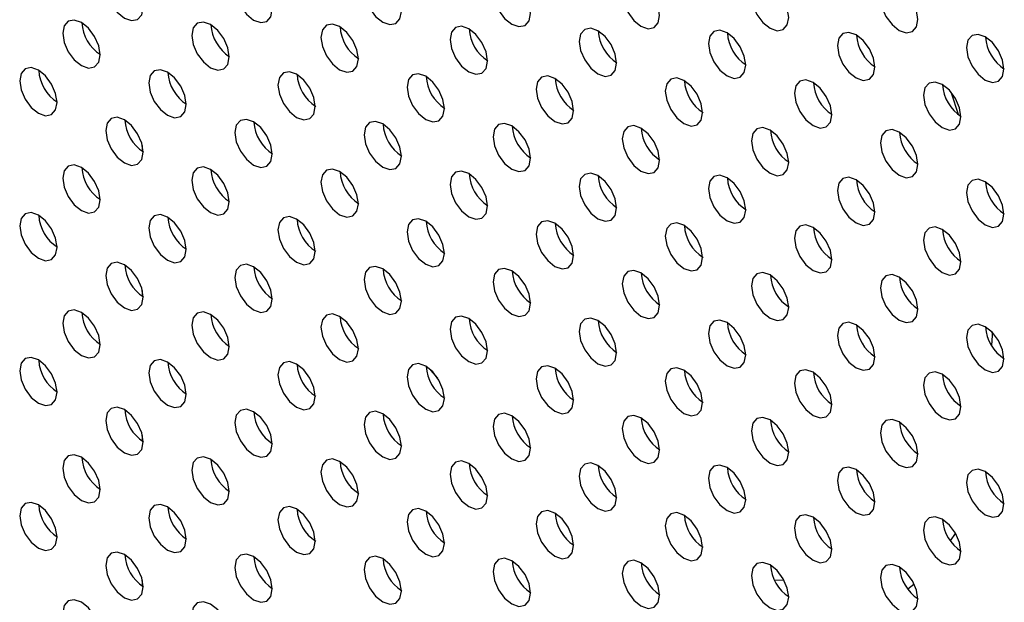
# Model space of a CAD drawing. Header units: millimetres. Extents: x 0 to 844, y -2 to 552.
# Tile 102 of 119: x 679.84 to 684.28, y 443.72 to 446.34. Entities that reach past the tile are written whole.
import ezdxf

# ---------------------------------------------------------------- set-up
doc = ezdxf.new("R2010")
doc.units = ezdxf.units.MM

msp = doc.modelspace()

# ---------------------------------------------------------------- linework, layer by layer
at = {"color": 7, "linetype": 'Continuous', "lineweight": 25}
for p, q in [((684.0413, 446.0121), (684.0728, 445.9161)), ((680.396, 445.7491), (680.396, 445.7743)), ((680.396, 445.0958), (680.396, 445.121)), ((680.396, 444.4424), (680.396, 444.4677)), ((680.396, 443.7891), (680.396, 443.8144))]:
    msp.add_line(p, q, dxfattribs=at)
at = {"color": 8, "linetype": 'Continuous', "lineweight": 25}
for p, q in [((684.0385, 443.9923), (684.0601, 444.0264)), ((683.2884, 443.814), (683.244, 443.8157)), ((683.8459, 443.7758), (683.8723, 443.7977))]:
    msp.add_line(p, q, dxfattribs=at)
at = {"color": 7, "linetype": 'Continuous', "lineweight": 25, "flags": 128}
for points in [[(680.3994, 446.3983), (680.393, 446.4392), (680.3747, 446.4813), (680.3474, 446.5182), (680.3152, 446.5442), (680.283, 446.5554), (680.2557, 446.5501), (680.2374, 446.5291), (680.231, 446.4955), (680.2374, 446.4546), (680.2557, 446.4126), (680.283, 446.3757), (680.3152, 446.3497), (680.3474, 446.3385), (680.3747, 446.3438), (680.393, 446.3648), (680.3994, 446.3983)], [(680.9813, 446.3891), (680.9749, 446.43), (680.9566, 446.4721), (680.9293, 446.5089), (680.8971, 446.5349), (680.8649, 446.5461), (680.8376, 446.5408), (680.8193, 446.5198), (680.8129, 446.4863), (680.8193, 446.4454), (680.8376, 446.4033), (680.8649, 446.3665), (680.8971, 446.3405), (680.9293, 446.3293), (680.9566, 446.3346), (680.9749, 446.3556), (680.9813, 446.3891)], [(681.5632, 446.3798), (681.5567, 446.4207), (681.5385, 446.4628), (681.5112, 446.4997), (681.479, 446.5257), (681.4467, 446.5369), (681.4194, 446.5315), (681.4012, 446.5105), (681.3948, 446.477), (681.4012, 446.4361), (681.4194, 446.3941), (681.4467, 446.3572), (681.479, 446.3312), (681.5112, 446.32), (681.5385, 446.3253), (681.5567, 446.3463), (681.5632, 446.3798)], [(682.145, 446.3706), (682.1386, 446.4115), (682.1204, 446.4536), (682.0931, 446.4904), (682.0609, 446.5164), (682.0286, 446.5276), (682.0013, 446.5223), (681.9831, 446.5013), (681.9767, 446.4678), (681.9831, 446.4269), (682.0013, 446.3848), (682.0286, 446.348), (682.0609, 446.322), (682.0931, 446.3108), (682.1204, 446.3161), (682.1386, 446.3371), (682.145, 446.3706)], [(682.7269, 446.3613), (682.7205, 446.4022), (682.7023, 446.4443), (682.6749, 446.4811), (682.6427, 446.5071), (682.6105, 446.5183), (682.5832, 446.513), (682.5649, 446.492), (682.5585, 446.4585), (682.5649, 446.4176), (682.5832, 446.3756), (682.6105, 446.3387), (682.6427, 446.3127), (682.6749, 446.3015), (682.7023, 446.3068), (682.7205, 446.3278), (682.7269, 446.3613)], [(683.3088, 446.3521), (683.3024, 446.393), (683.2841, 446.435), (683.2568, 446.4719), (683.2246, 446.4979), (683.1924, 446.5091), (683.1651, 446.5038), (683.1468, 446.4828), (683.1404, 446.4493), (683.1468, 446.4084), (683.1651, 446.3663), (683.1924, 446.3294), (683.2246, 446.3034), (683.2568, 446.2922), (683.2841, 446.2976), (683.3024, 446.3186), (683.3088, 446.3521)], [(683.8907, 446.3428), (683.8843, 446.3837), (683.866, 446.4258), (683.8387, 446.4626), (683.8065, 446.4886), (683.7743, 446.4998), (683.7469, 446.4945), (683.7287, 446.4735), (683.7223, 446.44), (683.7287, 446.3991), (683.7469, 446.357), (683.7743, 446.3202), (683.8065, 446.2942), (683.8387, 446.283), (683.866, 446.2883), (683.8843, 446.3093), (683.8907, 446.3428)], [(680.2055, 446.1836), (680.199, 446.2246), (680.1808, 446.2666), (680.1535, 446.3035), (680.1213, 446.3295), (680.089, 446.3407), (680.0617, 446.3354), (680.0435, 446.3144), (680.0371, 446.2809), (680.0435, 446.2399), (680.0617, 446.1979), (680.089, 446.161), (680.1213, 446.135), (680.1535, 446.1238), (680.1808, 446.1291), (680.199, 446.1501), (680.2055, 446.1836)], [(680.7873, 446.1744), (680.7809, 446.2153), (680.7627, 446.2574), (680.7353, 446.2942), (680.7031, 446.3202), (680.6709, 446.3314), (680.6436, 446.3261), (680.6253, 446.3051), (680.6189, 446.2716), (680.6253, 446.2307), (680.6436, 446.1886), (680.6709, 446.1518), (680.7031, 446.1258), (680.7353, 446.1146), (680.7627, 446.1199), (680.7809, 446.1409), (680.7873, 446.1744)], [(681.3692, 446.1651), (681.3628, 446.206), (681.3446, 446.2481), (681.3172, 446.285), (681.285, 446.311), (681.2528, 446.3222), (681.2255, 446.3169), (681.2072, 446.2958), (681.2008, 446.2623), (681.2072, 446.2214), (681.2255, 446.1794), (681.2528, 446.1425), (681.285, 446.1165), (681.3172, 446.1053), (681.3446, 446.1106), (681.3628, 446.1316), (681.3692, 446.1651)], [(681.9511, 446.1559), (681.9447, 446.1968), (681.9264, 446.2389), (681.8991, 446.2757), (681.8669, 446.3017), (681.8347, 446.3129), (681.8074, 446.3076), (681.7891, 446.2866), (681.7827, 446.2531), (681.7891, 446.2122), (681.8074, 446.1701), (681.8347, 446.1333), (681.8669, 446.1073), (681.8991, 446.0961), (681.9264, 446.1014), (681.9447, 446.1224), (681.9511, 446.1559)], [(682.533, 446.1466), (682.5266, 446.1875), (682.5083, 446.2296), (682.481, 446.2665), (682.4488, 446.2925), (682.4166, 446.3037), (682.3892, 446.2983), (682.371, 446.2773), (682.3646, 446.2438), (682.371, 446.2029), (682.3892, 446.1609), (682.4166, 446.124), (682.4488, 446.098), (682.481, 446.0868), (682.5083, 446.0921), (682.5266, 446.1131), (682.533, 446.1466)], [(683.1148, 446.1374), (683.1084, 446.1783), (683.0902, 446.2204), (683.0629, 446.2572), (683.0306, 446.2832), (682.9984, 446.2944), (682.9711, 446.2891), (682.9529, 446.2681), (682.9465, 446.2346), (682.9529, 446.1937), (682.9711, 446.1516), (682.9984, 446.1148), (683.0306, 446.0888), (683.0629, 446.0776), (683.0902, 446.0829), (683.1084, 446.1039), (683.1148, 446.1374)], [(683.6967, 446.1281), (683.6903, 446.169), (683.6721, 446.2111), (683.6448, 446.2479), (683.6125, 446.2739), (683.5803, 446.2851), (683.553, 446.2798), (683.5348, 446.2588), (683.5283, 446.2253), (683.5348, 446.1844), (683.553, 446.1423), (683.5803, 446.1055), (683.6125, 446.0795), (683.6448, 446.0683), (683.6721, 446.0736), (683.6903, 446.0946), (683.6967, 446.1281)], [(684.2786, 446.1189), (684.2722, 446.1598), (684.2539, 446.2019), (684.2266, 446.2387), (684.1944, 446.2647), (684.1622, 446.2759), (684.1349, 446.2706), (684.1166, 446.2496), (684.1102, 446.2161), (684.1166, 446.1752), (684.1349, 446.1331), (684.1622, 446.0963), (684.1944, 446.0703), (684.2266, 446.0591), (684.2539, 446.0644), (684.2722, 446.0854), (684.2786, 446.1189)], [(680.0115, 445.969), (680.0051, 446.0099), (679.9868, 446.0519), (679.9595, 446.0888), (679.9273, 446.1148), (679.8951, 446.126), (679.8678, 446.1207), (679.8495, 446.0997), (679.8431, 446.0662), (679.8495, 446.0253), (679.8678, 445.9832), (679.8951, 445.9464), (679.9273, 445.9204), (679.9595, 445.9092), (679.9868, 445.9145), (680.0051, 445.9355), (680.0115, 445.969)], [(680.5934, 445.9597), (680.587, 446.0006), (680.5687, 446.0427), (680.5414, 446.0795), (680.5092, 446.1055), (680.477, 446.1167), (680.4497, 446.1114), (680.4314, 446.0904), (680.425, 446.0569), (680.4314, 446.016), (680.4497, 445.9739), (680.477, 445.9371), (680.5092, 445.9111), (680.5414, 445.8999), (680.5687, 445.9052), (680.587, 445.9262), (680.5934, 445.9597)], [(681.1752, 445.9505), (681.1688, 445.9914), (681.1506, 446.0334), (681.1233, 446.0703), (681.091, 446.0963), (681.0588, 446.1075), (681.0315, 446.1022), (681.0133, 446.0812), (681.0069, 446.0477), (681.0133, 446.0068), (681.0315, 445.9647), (681.0588, 445.9278), (681.091, 445.9018), (681.1233, 445.8906), (681.1506, 445.896), (681.1688, 445.917), (681.1752, 445.9505)], [(681.7571, 445.9412), (681.7507, 445.9821), (681.7325, 446.0242), (681.7052, 446.061), (681.6729, 446.087), (681.6407, 446.0982), (681.6134, 446.0929), (681.5952, 446.0719), (681.5887, 446.0384), (681.5952, 445.9975), (681.6134, 445.9554), (681.6407, 445.9186), (681.6729, 445.8926), (681.7052, 445.8814), (681.7325, 445.8867), (681.7507, 445.9077), (681.7571, 445.9412)], [(682.339, 445.932), (682.3326, 445.9729), (682.3143, 446.0149), (682.287, 446.0518), (682.2548, 446.0778), (682.2226, 446.089), (682.1953, 446.0837), (682.177, 446.0627), (682.1706, 446.0292), (682.177, 445.9883), (682.1953, 445.9462), (682.2226, 445.9093), (682.2548, 445.8833), (682.287, 445.8721), (682.3143, 445.8774), (682.3326, 445.8984), (682.339, 445.932)], [(682.9209, 445.9227), (682.9145, 445.9636), (682.8962, 446.0057), (682.8689, 446.0425), (682.8367, 446.0685), (682.8045, 446.0797), (682.7772, 446.0744), (682.7589, 446.0534), (682.7525, 446.0199), (682.7589, 445.979), (682.7772, 445.9369), (682.8045, 445.9001), (682.8367, 445.8741), (682.8689, 445.8629), (682.8962, 445.8682), (682.9145, 445.8892), (682.9209, 445.9227)], [(683.5028, 445.9134), (683.4963, 445.9543), (683.4781, 445.9964), (683.4508, 446.0333), (683.4186, 446.0593), (683.3863, 446.0705), (683.359, 446.0652), (683.3408, 446.0442), (683.3344, 446.0106), (683.3408, 445.9697), (683.359, 445.9277), (683.3863, 445.8908), (683.4186, 445.8648), (683.4508, 445.8536), (683.4781, 445.8589), (683.4963, 445.8799), (683.5028, 445.9134)], [(684.0846, 445.9042), (684.0782, 445.9451), (684.06, 445.9872), (684.0327, 446.024), (684.0005, 446.05), (683.9682, 446.0612), (683.9409, 446.0559), (683.9227, 446.0349), (683.9163, 446.0014), (683.9227, 445.9605), (683.9409, 445.9184), (683.9682, 445.8816), (684.0005, 445.8556), (684.0327, 445.8444), (684.06, 445.8497), (684.0782, 445.8707), (684.0846, 445.9042)], [(680.3994, 445.745), (680.393, 445.7859), (680.3747, 445.828), (680.3474, 445.8649), (680.3152, 445.8909), (680.283, 445.902), (680.2557, 445.8967), (680.2374, 445.8757), (680.231, 445.8422), (680.2374, 445.8013), (680.2557, 445.7593), (680.283, 445.7224), (680.3152, 445.6964), (680.3474, 445.6852), (680.3747, 445.6905), (680.393, 445.7115), (680.3994, 445.745)], [(680.9813, 445.7358), (680.9749, 445.7767), (680.9566, 445.8187), (680.9293, 445.8556), (680.8971, 445.8816), (680.8649, 445.8928), (680.8376, 445.8875), (680.8193, 445.8665), (680.8129, 445.833), (680.8193, 445.7921), (680.8376, 445.75), (680.8649, 445.7131), (680.8971, 445.6871), (680.9293, 445.676), (680.9566, 445.6813), (680.9749, 445.7023), (680.9813, 445.7358)], [(681.5632, 445.7265), (681.5567, 445.7674), (681.5385, 445.8095), (681.5112, 445.8463), (681.479, 445.8723), (681.4467, 445.8835), (681.4194, 445.8782), (681.4012, 445.8572), (681.3948, 445.8237), (681.4012, 445.7828), (681.4194, 445.7407), (681.4467, 445.7039), (681.479, 445.6779), (681.5112, 445.6667), (681.5385, 445.672), (681.5567, 445.693), (681.5632, 445.7265)], [(682.145, 445.7173), (682.1386, 445.7582), (682.1204, 445.8002), (682.0931, 445.8371), (682.0609, 445.8631), (682.0286, 445.8743), (682.0013, 445.869), (681.9831, 445.848), (681.9767, 445.8145), (681.9831, 445.7736), (682.0013, 445.7315), (682.0286, 445.6946), (682.0609, 445.6686), (682.0931, 445.6574), (682.1204, 445.6627), (682.1386, 445.6838), (682.145, 445.7173)], [(682.7269, 445.708), (682.7205, 445.7489), (682.7023, 445.791), (682.6749, 445.8278), (682.6427, 445.8538), (682.6105, 445.865), (682.5832, 445.8597), (682.5649, 445.8387), (682.5585, 445.8052), (682.5649, 445.7643), (682.5832, 445.7222), (682.6105, 445.6854), (682.6427, 445.6594), (682.6749, 445.6482), (682.7023, 445.6535), (682.7205, 445.6745), (682.7269, 445.708)], [(683.3088, 445.6988), (683.3024, 445.7397), (683.2841, 445.7817), (683.2568, 445.8186), (683.2246, 445.8446), (683.1924, 445.8558), (683.1651, 445.8505), (683.1468, 445.8295), (683.1404, 445.796), (683.1468, 445.7551), (683.1651, 445.713), (683.1924, 445.6761), (683.2246, 445.6501), (683.2568, 445.6389), (683.2841, 445.6442), (683.3024, 445.6652), (683.3088, 445.6988)], [(683.8907, 445.6895), (683.8843, 445.7304), (683.866, 445.7725), (683.8387, 445.8093), (683.8065, 445.8353), (683.7743, 445.8465), (683.7469, 445.8412), (683.7287, 445.8202), (683.7223, 445.7867), (683.7287, 445.7458), (683.7469, 445.7037), (683.7743, 445.6669), (683.8065, 445.6409), (683.8387, 445.6297), (683.866, 445.635), (683.8843, 445.656), (683.8907, 445.6895)], [(680.2055, 445.5303), (680.199, 445.5712), (680.1808, 445.6133), (680.1535, 445.6502), (680.1213, 445.6762), (680.089, 445.6874), (680.0617, 445.682), (680.0435, 445.661), (680.0371, 445.6275), (680.0435, 445.5866), (680.0617, 445.5446), (680.089, 445.5077), (680.1213, 445.4817), (680.1535, 445.4705), (680.1808, 445.4758), (680.199, 445.4968), (680.2055, 445.5303)], [(680.7873, 445.5211), (680.7809, 445.562), (680.7627, 445.6041), (680.7353, 445.6409), (680.7031, 445.6669), (680.6709, 445.6781), (680.6436, 445.6728), (680.6253, 445.6518), (680.6189, 445.6183), (680.6253, 445.5774), (680.6436, 445.5353), (680.6709, 445.4985), (680.7031, 445.4725), (680.7353, 445.4613), (680.7627, 445.4666), (680.7809, 445.4876), (680.7873, 445.5211)], [(681.3692, 445.5118), (681.3628, 445.5527), (681.3446, 445.5948), (681.3172, 445.6316), (681.285, 445.6576), (681.2528, 445.6688), (681.2255, 445.6635), (681.2072, 445.6425), (681.2008, 445.609), (681.2072, 445.5681), (681.2255, 445.5261), (681.2528, 445.4892), (681.285, 445.4632), (681.3172, 445.452), (681.3446, 445.4573), (681.3628, 445.4783), (681.3692, 445.5118)], [(681.9511, 445.5026), (681.9447, 445.5435), (681.9264, 445.5856), (681.8991, 445.6224), (681.8669, 445.6484), (681.8347, 445.6596), (681.8074, 445.6543), (681.7891, 445.6333), (681.7827, 445.5998), (681.7891, 445.5589), (681.8074, 445.5168), (681.8347, 445.48), (681.8669, 445.454), (681.8991, 445.4428), (681.9264, 445.4481), (681.9447, 445.4691), (681.9511, 445.5026)], [(682.533, 445.4933), (682.5266, 445.5342), (682.5083, 445.5763), (682.481, 445.6131), (682.4488, 445.6391), (682.4166, 445.6503), (682.3892, 445.645), (682.371, 445.624), (682.3646, 445.5905), (682.371, 445.5496), (682.3892, 445.5075), (682.4166, 445.4707), (682.4488, 445.4447), (682.481, 445.4335), (682.5083, 445.4388), (682.5266, 445.4598), (682.533, 445.4933)], [(683.1148, 445.4841), (683.1084, 445.525), (683.0902, 445.5671), (683.0629, 445.6039), (683.0306, 445.6299), (682.9984, 445.6411), (682.9711, 445.6358), (682.9529, 445.6148), (682.9465, 445.5813), (682.9529, 445.5404), (682.9711, 445.4983), (682.9984, 445.4615), (683.0306, 445.4355), (683.0629, 445.4243), (683.0902, 445.4296), (683.1084, 445.4506), (683.1148, 445.4841)], [(683.6967, 445.4748), (683.6903, 445.5157), (683.6721, 445.5578), (683.6448, 445.5946), (683.6125, 445.6206), (683.5803, 445.6318), (683.553, 445.6265), (683.5348, 445.6055), (683.5283, 445.572), (683.5348, 445.5311), (683.553, 445.489), (683.5803, 445.4522), (683.6125, 445.4262), (683.6448, 445.415), (683.6721, 445.4203), (683.6903, 445.4413), (683.6967, 445.4748)], [(684.2786, 445.4656), (684.2722, 445.5065), (684.2539, 445.5485), (684.2266, 445.5854), (684.1944, 445.6114), (684.1622, 445.6226), (684.1349, 445.6173), (684.1166, 445.5963), (684.1102, 445.5628), (684.1166, 445.5219), (684.1349, 445.4798), (684.1622, 445.4429), (684.1944, 445.4169), (684.2266, 445.4057), (684.2539, 445.4111), (684.2722, 445.4321), (684.2786, 445.4656)], [(680.0115, 445.3157), (680.0051, 445.3566), (679.9868, 445.3986), (679.9595, 445.4355), (679.9273, 445.4615), (679.8951, 445.4727), (679.8678, 445.4674), (679.8495, 445.4464), (679.8431, 445.4129), (679.8495, 445.372), (679.8678, 445.3299), (679.8951, 445.293), (679.9273, 445.267), (679.9595, 445.2558), (679.9868, 445.2611), (680.0051, 445.2822), (680.0115, 445.3157)], [(680.5934, 445.3064), (680.587, 445.3473), (680.5687, 445.3894), (680.5414, 445.4262), (680.5092, 445.4522), (680.477, 445.4634), (680.4497, 445.4581), (680.4314, 445.4371), (680.425, 445.4036), (680.4314, 445.3627), (680.4497, 445.3206), (680.477, 445.2838), (680.5092, 445.2578), (680.5414, 445.2466), (680.5687, 445.2519), (680.587, 445.2729), (680.5934, 445.3064)], [(681.1752, 445.2971), (681.1688, 445.3381), (681.1506, 445.3801), (681.1233, 445.417), (681.091, 445.443), (681.0588, 445.4542), (681.0315, 445.4489), (681.0133, 445.4279), (681.0069, 445.3944), (681.0133, 445.3534), (681.0315, 445.3114), (681.0588, 445.2745), (681.091, 445.2485), (681.1233, 445.2373), (681.1506, 445.2426), (681.1688, 445.2636), (681.1752, 445.2971)], [(681.7571, 445.2879), (681.7507, 445.3288), (681.7325, 445.3709), (681.7052, 445.4077), (681.6729, 445.4337), (681.6407, 445.4449), (681.6134, 445.4396), (681.5952, 445.4186), (681.5887, 445.3851), (681.5952, 445.3442), (681.6134, 445.3021), (681.6407, 445.2653), (681.6729, 445.2393), (681.7052, 445.2281), (681.7325, 445.2334), (681.7507, 445.2544), (681.7571, 445.2879)], [(682.339, 445.2786), (682.3326, 445.3195), (682.3143, 445.3616), (682.287, 445.3985), (682.2548, 445.4245), (682.2226, 445.4357), (682.1953, 445.4304), (682.177, 445.4093), (682.1706, 445.3758), (682.177, 445.3349), (682.1953, 445.2929), (682.2226, 445.256), (682.2548, 445.23), (682.287, 445.2188), (682.3143, 445.2241), (682.3326, 445.2451), (682.339, 445.2786)], [(682.9209, 445.2694), (682.9145, 445.3103), (682.8962, 445.3524), (682.8689, 445.3892), (682.8367, 445.4152), (682.8045, 445.4264), (682.7772, 445.4211), (682.7589, 445.4001), (682.7525, 445.3666), (682.7589, 445.3257), (682.7772, 445.2836), (682.8045, 445.2468), (682.8367, 445.2208), (682.8689, 445.2096), (682.8962, 445.2149), (682.9145, 445.2359), (682.9209, 445.2694)], [(683.5028, 445.2601), (683.4963, 445.301), (683.4781, 445.3431), (683.4508, 445.38), (683.4186, 445.406), (683.3863, 445.4172), (683.359, 445.4118), (683.3408, 445.3908), (683.3344, 445.3573), (683.3408, 445.3164), (683.359, 445.2744), (683.3863, 445.2375), (683.4186, 445.2115), (683.4508, 445.2003), (683.4781, 445.2056), (683.4963, 445.2266), (683.5028, 445.2601)], [(684.0846, 445.2509), (684.0782, 445.2918), (684.06, 445.3338), (684.0327, 445.3707), (684.0005, 445.3967), (683.9682, 445.4079), (683.9409, 445.4026), (683.9227, 445.3816), (683.9163, 445.3481), (683.9227, 445.3072), (683.9409, 445.2651), (683.9682, 445.2283), (684.0005, 445.2023), (684.0327, 445.1911), (684.06, 445.1964), (684.0782, 445.2174), (684.0846, 445.2509)], [(680.3994, 445.0917), (680.393, 445.1326), (680.3747, 445.1747), (680.3474, 445.2115), (680.3152, 445.2375), (680.283, 445.2487), (680.2557, 445.2434), (680.2374, 445.2224), (680.231, 445.1889), (680.2374, 445.148), (680.2557, 445.1059), (680.283, 445.0691), (680.3152, 445.0431), (680.3474, 445.0319), (680.3747, 445.0372), (680.393, 445.0582), (680.3994, 445.0917)], [(680.9813, 445.0825), (680.9749, 445.1234), (680.9566, 445.1654), (680.9293, 445.2023), (680.8971, 445.2283), (680.8649, 445.2395), (680.8376, 445.2342), (680.8193, 445.2132), (680.8129, 445.1797), (680.8193, 445.1388), (680.8376, 445.0967), (680.8649, 445.0598), (680.8971, 445.0338), (680.9293, 445.0226), (680.9566, 445.0279), (680.9749, 445.0489), (680.9813, 445.0825)], [(681.5632, 445.0732), (681.5567, 445.1141), (681.5385, 445.1562), (681.5112, 445.193), (681.479, 445.219), (681.4467, 445.2302), (681.4194, 445.2249), (681.4012, 445.2039), (681.3948, 445.1704), (681.4012, 445.1295), (681.4194, 445.0874), (681.4467, 445.0506), (681.479, 445.0246), (681.5112, 445.0134), (681.5385, 445.0187), (681.5567, 445.0397), (681.5632, 445.0732)], [(682.145, 445.0639), (682.1386, 445.1048), (682.1204, 445.1469), (682.0931, 445.1838), (682.0609, 445.2098), (682.0286, 445.221), (682.0013, 445.2157), (681.9831, 445.1947), (681.9767, 445.1611), (681.9831, 445.1202), (682.0013, 445.0782), (682.0286, 445.0413), (682.0609, 445.0153), (682.0931, 445.0041), (682.1204, 445.0094), (682.1386, 445.0304), (682.145, 445.0639)], [(682.7269, 445.0547), (682.7205, 445.0956), (682.7023, 445.1377), (682.6749, 445.1745), (682.6427, 445.2005), (682.6105, 445.2117), (682.5832, 445.2064), (682.5649, 445.1854), (682.5585, 445.1519), (682.5649, 445.111), (682.5832, 445.0689), (682.6105, 445.0321), (682.6427, 445.0061), (682.6749, 444.9949), (682.7023, 445.0002), (682.7205, 445.0212), (682.7269, 445.0547)], [(683.3088, 445.0454), (683.3024, 445.0863), (683.2841, 445.1284), (683.2568, 445.1653), (683.2246, 445.1913), (683.1924, 445.2025), (683.1651, 445.1971), (683.1468, 445.1761), (683.1404, 445.1426), (683.1468, 445.1017), (683.1651, 445.0597), (683.1924, 445.0228), (683.2246, 444.9968), (683.2568, 444.9856), (683.2841, 444.9909), (683.3024, 445.0119), (683.3088, 445.0454)], [(683.8907, 445.0362), (683.8843, 445.0771), (683.866, 445.1192), (683.8387, 445.156), (683.8065, 445.182), (683.7743, 445.1932), (683.7469, 445.1879), (683.7287, 445.1669), (683.7223, 445.1334), (683.7287, 445.0925), (683.7469, 445.0504), (683.7743, 445.0136), (683.8065, 444.9876), (683.8387, 444.9764), (683.866, 444.9817), (683.8843, 445.0027), (683.8907, 445.0362)], [(680.2055, 444.877), (680.199, 444.9179), (680.1808, 444.96), (680.1535, 444.9968), (680.1213, 445.0228), (680.089, 445.034), (680.0617, 445.0287), (680.0435, 445.0077), (680.0371, 444.9742), (680.0435, 444.9333), (680.0617, 444.8912), (680.089, 444.8544), (680.1213, 444.8284), (680.1535, 444.8172), (680.1808, 444.8225), (680.199, 444.8435), (680.2055, 444.877)], [(680.7873, 444.8678), (680.7809, 444.9087), (680.7627, 444.9508), (680.7353, 444.9876), (680.7031, 445.0136), (680.6709, 445.0248), (680.6436, 445.0195), (680.6253, 444.9985), (680.6189, 444.965), (680.6253, 444.9241), (680.6436, 444.882), (680.6709, 444.8452), (680.7031, 444.8192), (680.7353, 444.808), (680.7627, 444.8133), (680.7809, 444.8343), (680.7873, 444.8678)], [(681.3692, 444.8585), (681.3628, 444.8994), (681.3446, 444.9415), (681.3172, 444.9783), (681.285, 445.0043), (681.2528, 445.0155), (681.2255, 445.0102), (681.2072, 444.9892), (681.2008, 444.9557), (681.2072, 444.9148), (681.2255, 444.8727), (681.2528, 444.8359), (681.285, 444.8099), (681.3172, 444.7987), (681.3446, 444.804), (681.3628, 444.825), (681.3692, 444.8585)], [(681.9511, 444.8493), (681.9447, 444.8902), (681.9264, 444.9322), (681.8991, 444.9691), (681.8669, 444.9951), (681.8347, 445.0063), (681.8074, 445.001), (681.7891, 444.98), (681.7827, 444.9465), (681.7891, 444.9056), (681.8074, 444.8635), (681.8347, 444.8266), (681.8669, 444.8006), (681.8991, 444.7894), (681.9264, 444.7948), (681.9447, 444.8158), (681.9511, 444.8493)], [(682.533, 444.84), (682.5266, 444.8809), (682.5083, 444.923), (682.481, 444.9598), (682.4488, 444.9858), (682.4166, 444.997), (682.3892, 444.9917), (682.371, 444.9707), (682.3646, 444.9372), (682.371, 444.8963), (682.3892, 444.8542), (682.4166, 444.8174), (682.4488, 444.7914), (682.481, 444.7802), (682.5083, 444.7855), (682.5266, 444.8065), (682.533, 444.84)], [(683.1148, 444.8308), (683.1084, 444.8717), (683.0902, 444.9137), (683.0629, 444.9506), (683.0306, 444.9766), (682.9984, 444.9878), (682.9711, 444.9825), (682.9529, 444.9615), (682.9465, 444.928), (682.9529, 444.8871), (682.9711, 444.845), (682.9984, 444.8081), (683.0306, 444.7821), (683.0629, 444.7709), (683.0902, 444.7762), (683.1084, 444.7973), (683.1148, 444.8308)], [(683.6967, 444.8215), (683.6903, 444.8624), (683.6721, 444.9045), (683.6448, 444.9413), (683.6125, 444.9673), (683.5803, 444.9785), (683.553, 444.9732), (683.5348, 444.9522), (683.5283, 444.9187), (683.5348, 444.8778), (683.553, 444.8357), (683.5803, 444.7989), (683.6125, 444.7729), (683.6448, 444.7617), (683.6721, 444.767), (683.6903, 444.788), (683.6967, 444.8215)], [(684.2786, 444.8123), (684.2722, 444.8532), (684.2539, 444.8952), (684.2266, 444.9321), (684.1944, 444.9581), (684.1622, 444.9693), (684.1349, 444.964), (684.1166, 444.943), (684.1102, 444.9095), (684.1166, 444.8685), (684.1349, 444.8265), (684.1622, 444.7896), (684.1944, 444.7636), (684.2266, 444.7524), (684.2539, 444.7577), (684.2722, 444.7787), (684.2786, 444.8123)], [(680.0115, 444.6623), (680.0051, 444.7032), (679.9868, 444.7453), (679.9595, 444.7822), (679.9273, 444.8082), (679.8951, 444.8194), (679.8678, 444.8141), (679.8495, 444.793), (679.8431, 444.7595), (679.8495, 444.7186), (679.8678, 444.6766), (679.8951, 444.6397), (679.9273, 444.6137), (679.9595, 444.6025), (679.9868, 444.6078), (680.0051, 444.6288), (680.0115, 444.6623)], [(680.5934, 444.6531), (680.587, 444.694), (680.5687, 444.7361), (680.5414, 444.7729), (680.5092, 444.7989), (680.477, 444.8101), (680.4497, 444.8048), (680.4314, 444.7838), (680.425, 444.7503), (680.4314, 444.7094), (680.4497, 444.6673), (680.477, 444.6305), (680.5092, 444.6045), (680.5414, 444.5933), (680.5687, 444.5986), (680.587, 444.6196), (680.5934, 444.6531)], [(681.1752, 444.6438), (681.1688, 444.6847), (681.1506, 444.7268), (681.1233, 444.7637), (681.091, 444.7897), (681.0588, 444.8009), (681.0315, 444.7955), (681.0133, 444.7745), (681.0069, 444.741), (681.0133, 444.7001), (681.0315, 444.6581), (681.0588, 444.6212), (681.091, 444.5952), (681.1233, 444.584), (681.1506, 444.5893), (681.1688, 444.6103), (681.1752, 444.6438)], [(681.7571, 444.6346), (681.7507, 444.6755), (681.7325, 444.7176), (681.7052, 444.7544), (681.6729, 444.7804), (681.6407, 444.7916), (681.6134, 444.7863), (681.5952, 444.7653), (681.5887, 444.7318), (681.5952, 444.6909), (681.6134, 444.6488), (681.6407, 444.612), (681.6729, 444.586), (681.7052, 444.5748), (681.7325, 444.5801), (681.7507, 444.6011), (681.7571, 444.6346)], [(682.339, 444.6253), (682.3326, 444.6662), (682.3143, 444.7083), (682.287, 444.7451), (682.2548, 444.7711), (682.2226, 444.7823), (682.1953, 444.777), (682.177, 444.756), (682.1706, 444.7225), (682.177, 444.6816), (682.1953, 444.6395), (682.2226, 444.6027), (682.2548, 444.5767), (682.287, 444.5655), (682.3143, 444.5708), (682.3326, 444.5918), (682.339, 444.6253)], [(682.9209, 444.6161), (682.9145, 444.657), (682.8962, 444.699), (682.8689, 444.7359), (682.8367, 444.7619), (682.8045, 444.7731), (682.7772, 444.7678), (682.7589, 444.7468), (682.7525, 444.7133), (682.7589, 444.6724), (682.7772, 444.6303), (682.8045, 444.5934), (682.8367, 444.5674), (682.8689, 444.5562), (682.8962, 444.5616), (682.9145, 444.5826), (682.9209, 444.6161)], [(683.5028, 444.6068), (683.4963, 444.6477), (683.4781, 444.6898), (683.4508, 444.7266), (683.4186, 444.7526), (683.3863, 444.7638), (683.359, 444.7585), (683.3408, 444.7375), (683.3344, 444.704), (683.3408, 444.6631), (683.359, 444.621), (683.3863, 444.5842), (683.4186, 444.5582), (683.4508, 444.547), (683.4781, 444.5523), (683.4963, 444.5733), (683.5028, 444.6068)], [(684.0846, 444.5976), (684.0782, 444.6385), (684.06, 444.6805), (684.0327, 444.7174), (684.0005, 444.7434), (683.9682, 444.7546), (683.9409, 444.7493), (683.9227, 444.7283), (683.9163, 444.6948), (683.9227, 444.6539), (683.9409, 444.6118), (683.9682, 444.5749), (684.0005, 444.5489), (684.0327, 444.5377), (684.06, 444.543), (684.0782, 444.5641), (684.0846, 444.5976)], [(680.3994, 444.4384), (680.393, 444.4793), (680.3747, 444.5214), (680.3474, 444.5582), (680.3152, 444.5842), (680.283, 444.5954), (680.2557, 444.5901), (680.2374, 444.5691), (680.231, 444.5356), (680.2374, 444.4947), (680.2557, 444.4526), (680.283, 444.4158), (680.3152, 444.3898), (680.3474, 444.3786), (680.3747, 444.3839), (680.393, 444.4049), (680.3994, 444.4384)], [(680.9813, 444.4291), (680.9749, 444.47), (680.9566, 444.5121), (680.9293, 444.549), (680.8971, 444.575), (680.8649, 444.5862), (680.8376, 444.5809), (680.8193, 444.5598), (680.8129, 444.5263), (680.8193, 444.4854), (680.8376, 444.4434), (680.8649, 444.4065), (680.8971, 444.3805), (680.9293, 444.3693), (680.9566, 444.3746), (680.9749, 444.3956), (680.9813, 444.4291)], [(681.5632, 444.4199), (681.5567, 444.4608), (681.5385, 444.5029), (681.5112, 444.5397), (681.479, 444.5657), (681.4467, 444.5769), (681.4194, 444.5716), (681.4012, 444.5506), (681.3948, 444.5171), (681.4012, 444.4762), (681.4194, 444.4341), (681.4467, 444.3973), (681.479, 444.3713), (681.5112, 444.3601), (681.5385, 444.3654), (681.5567, 444.3864), (681.5632, 444.4199)], [(682.145, 444.4106), (682.1386, 444.4515), (682.1204, 444.4936), (682.0931, 444.5305), (682.0609, 444.5565), (682.0286, 444.5677), (682.0013, 444.5623), (681.9831, 444.5413), (681.9767, 444.5078), (681.9831, 444.4669), (682.0013, 444.4249), (682.0286, 444.388), (682.0609, 444.362), (682.0931, 444.3508), (682.1204, 444.3561), (682.1386, 444.3771), (682.145, 444.4106)], [(682.7269, 444.4014), (682.7205, 444.4423), (682.7023, 444.4844), (682.6749, 444.5212), (682.6427, 444.5472), (682.6105, 444.5584), (682.5832, 444.5531), (682.5649, 444.5321), (682.5585, 444.4986), (682.5649, 444.4577), (682.5832, 444.4156), (682.6105, 444.3788), (682.6427, 444.3528), (682.6749, 444.3416), (682.7023, 444.3469), (682.7205, 444.3679), (682.7269, 444.4014)], [(683.3088, 444.3921), (683.3024, 444.433), (683.2841, 444.4751), (683.2568, 444.5119), (683.2246, 444.5379), (683.1924, 444.5491), (683.1651, 444.5438), (683.1468, 444.5228), (683.1404, 444.4893), (683.1468, 444.4484), (683.1651, 444.4063), (683.1924, 444.3695), (683.2246, 444.3435), (683.2568, 444.3323), (683.2841, 444.3376), (683.3024, 444.3586), (683.3088, 444.3921)], [(683.8907, 444.3829), (683.8843, 444.4238), (683.866, 444.4659), (683.8387, 444.5027), (683.8065, 444.5287), (683.7743, 444.5399), (683.7469, 444.5346), (683.7287, 444.5136), (683.7223, 444.4801), (683.7287, 444.4392), (683.7469, 444.3971), (683.7743, 444.3603), (683.8065, 444.3343), (683.8387, 444.3231), (683.866, 444.3284), (683.8843, 444.3494), (683.8907, 444.3829)], [(680.2055, 444.2237), (680.199, 444.2646), (680.1808, 444.3067), (680.1535, 444.3435), (680.1213, 444.3695), (680.089, 444.3807), (680.0617, 444.3754), (680.0435, 444.3544), (680.0371, 444.3209), (680.0435, 444.28), (680.0617, 444.2379), (680.089, 444.2011), (680.1213, 444.1751), (680.1535, 444.1639), (680.1808, 444.1692), (680.199, 444.1902), (680.2055, 444.2237)], [(680.7873, 444.2145), (680.7809, 444.2554), (680.7627, 444.2974), (680.7353, 444.3343), (680.7031, 444.3603), (680.6709, 444.3715), (680.6436, 444.3662), (680.6253, 444.3452), (680.6189, 444.3117), (680.6253, 444.2708), (680.6436, 444.2287), (680.6709, 444.1918), (680.7031, 444.1658), (680.7353, 444.1546), (680.7627, 444.16), (680.7809, 444.181), (680.7873, 444.2145)], [(681.3692, 444.2052), (681.3628, 444.2461), (681.3446, 444.2882), (681.3172, 444.325), (681.285, 444.351), (681.2528, 444.3622), (681.2255, 444.3569), (681.2072, 444.3359), (681.2008, 444.3024), (681.2072, 444.2615), (681.2255, 444.2194), (681.2528, 444.1826), (681.285, 444.1566), (681.3172, 444.1454), (681.3446, 444.1507), (681.3628, 444.1717), (681.3692, 444.2052)], [(681.9511, 444.196), (681.9447, 444.2369), (681.9264, 444.2789), (681.8991, 444.3158), (681.8669, 444.3418), (681.8347, 444.353), (681.8074, 444.3477), (681.7891, 444.3267), (681.7827, 444.2932), (681.7891, 444.2523), (681.8074, 444.2102), (681.8347, 444.1733), (681.8669, 444.1473), (681.8991, 444.1361), (681.9264, 444.1414), (681.9447, 444.1624), (681.9511, 444.196)], [(682.533, 444.1867), (682.5266, 444.2276), (682.5083, 444.2697), (682.481, 444.3065), (682.4488, 444.3325), (682.4166, 444.3437), (682.3892, 444.3384), (682.371, 444.3174), (682.3646, 444.2839), (682.371, 444.243), (682.3892, 444.2009), (682.4166, 444.1641), (682.4488, 444.1381), (682.481, 444.1269), (682.5083, 444.1322), (682.5266, 444.1532), (682.533, 444.1867)], [(683.1148, 444.1774), (683.1084, 444.2183), (683.0902, 444.2604), (683.0629, 444.2973), (683.0306, 444.3233), (682.9984, 444.3345), (682.9711, 444.3292), (682.9529, 444.3082), (682.9465, 444.2746), (682.9529, 444.2337), (682.9711, 444.1917), (682.9984, 444.1548), (683.0306, 444.1288), (683.0629, 444.1176), (683.0902, 444.1229), (683.1084, 444.1439), (683.1148, 444.1774)], [(683.6967, 444.1682), (683.6903, 444.2091), (683.6721, 444.2512), (683.6448, 444.288), (683.6125, 444.314), (683.5803, 444.3252), (683.553, 444.3199), (683.5348, 444.2989), (683.5283, 444.2654), (683.5348, 444.2245), (683.553, 444.1824), (683.5803, 444.1456), (683.6125, 444.1196), (683.6448, 444.1084), (683.6721, 444.1137), (683.6903, 444.1347), (683.6967, 444.1682)], [(684.2786, 444.1589), (684.2722, 444.1998), (684.2539, 444.2419), (684.2266, 444.2788), (684.1944, 444.3048), (684.1622, 444.316), (684.1349, 444.3106), (684.1166, 444.2896), (684.1102, 444.2561), (684.1166, 444.2152), (684.1349, 444.1732), (684.1622, 444.1363), (684.1944, 444.1103), (684.2266, 444.0991), (684.2539, 444.1044), (684.2722, 444.1254), (684.2786, 444.1589)], [(680.0115, 444.009), (680.0051, 444.0499), (679.9868, 444.092), (679.9595, 444.1288), (679.9273, 444.1548), (679.8951, 444.166), (679.8678, 444.1607), (679.8495, 444.1397), (679.8431, 444.1062), (679.8495, 444.0653), (679.8678, 444.0233), (679.8951, 443.9864), (679.9273, 443.9604), (679.9595, 443.9492), (679.9868, 443.9545), (680.0051, 443.9755), (680.0115, 444.009)], [(680.5934, 443.9998), (680.587, 444.0407), (680.5687, 444.0827), (680.5414, 444.1196), (680.5092, 444.1456), (680.477, 444.1568), (680.4497, 444.1515), (680.4314, 444.1305), (680.425, 444.097), (680.4314, 444.0561), (680.4497, 444.014), (680.477, 443.9771), (680.5092, 443.9511), (680.5414, 443.9399), (680.5687, 443.9453), (680.587, 443.9663), (680.5934, 443.9998)], [(681.1752, 443.9905), (681.1688, 444.0314), (681.1506, 444.0735), (681.1233, 444.1103), (681.091, 444.1363), (681.0588, 444.1475), (681.0315, 444.1422), (681.0133, 444.1212), (681.0069, 444.0877), (681.0133, 444.0468), (681.0315, 444.0047), (681.0588, 443.9679), (681.091, 443.9419), (681.1233, 443.9307), (681.1506, 443.936), (681.1688, 443.957), (681.1752, 443.9905)], [(681.7571, 443.9813), (681.7507, 444.0222), (681.7325, 444.0642), (681.7052, 444.1011), (681.6729, 444.1271), (681.6407, 444.1383), (681.6134, 444.133), (681.5952, 444.112), (681.5887, 444.0785), (681.5952, 444.0376), (681.6134, 443.9955), (681.6407, 443.9586), (681.6729, 443.9326), (681.7052, 443.9214), (681.7325, 443.9267), (681.7507, 443.9478), (681.7571, 443.9813)], [(682.339, 443.972), (682.3326, 444.0129), (682.3143, 444.055), (682.287, 444.0918), (682.2548, 444.1178), (682.2226, 444.129), (682.1953, 444.1237), (682.177, 444.1027), (682.1706, 444.0692), (682.177, 444.0283), (682.1953, 443.9862), (682.2226, 443.9494), (682.2548, 443.9234), (682.287, 443.9122), (682.3143, 443.9175), (682.3326, 443.9385), (682.339, 443.972)], [(682.9209, 443.9627), (682.9145, 444.0037), (682.8962, 444.0457), (682.8689, 444.0826), (682.8367, 444.1086), (682.8045, 444.1198), (682.7772, 444.1145), (682.7589, 444.0935), (682.7525, 444.06), (682.7589, 444.019), (682.7772, 443.977), (682.8045, 443.9401), (682.8367, 443.9141), (682.8689, 443.9029), (682.8962, 443.9082), (682.9145, 443.9292), (682.9209, 443.9627)], [(683.5028, 443.9535), (683.4963, 443.9944), (683.4781, 444.0365), (683.4508, 444.0733), (683.4186, 444.0993), (683.3863, 444.1105), (683.359, 444.1052), (683.3408, 444.0842), (683.3344, 444.0507), (683.3408, 444.0098), (683.359, 443.9677), (683.3863, 443.9309), (683.4186, 443.9049), (683.4508, 443.8937), (683.4781, 443.899), (683.4963, 443.92), (683.5028, 443.9535)], [(684.0846, 443.9442), (684.0782, 443.9851), (684.06, 444.0272), (684.0327, 444.0641), (684.0005, 444.0901), (683.9682, 444.1013), (683.9409, 444.096), (683.9227, 444.0749), (683.9163, 444.0414), (683.9227, 444.0005), (683.9409, 443.9585), (683.9682, 443.9216), (684.0005, 443.8956), (684.0327, 443.8844), (684.06, 443.8897), (684.0782, 443.9107), (684.0846, 443.9442)], [(680.3994, 443.7851), (680.393, 443.826), (680.3747, 443.8681), (680.3474, 443.9049), (680.3152, 443.9309), (680.283, 443.9421), (680.2557, 443.9368), (680.2374, 443.9158), (680.231, 443.8823), (680.2374, 443.8414), (680.2557, 443.7993), (680.283, 443.7625), (680.3152, 443.7365), (680.3474, 443.7253), (680.3747, 443.7306), (680.393, 443.7516), (680.3994, 443.7851)], [(680.9813, 443.7758), (680.9749, 443.8167), (680.9566, 443.8588), (680.9293, 443.8956), (680.8971, 443.9216), (680.8649, 443.9328), (680.8376, 443.9275), (680.8193, 443.9065), (680.8129, 443.873), (680.8193, 443.8321), (680.8376, 443.79), (680.8649, 443.7532), (680.8971, 443.7272), (680.9293, 443.716), (680.9566, 443.7213), (680.9749, 443.7423), (680.9813, 443.7758)], [(681.5632, 443.7666), (681.5567, 443.8075), (681.5385, 443.8496), (681.5112, 443.8864), (681.479, 443.9124), (681.4467, 443.9236), (681.4194, 443.9183), (681.4012, 443.8973), (681.3948, 443.8638), (681.4012, 443.8229), (681.4194, 443.7808), (681.4467, 443.744), (681.479, 443.718), (681.5112, 443.7068), (681.5385, 443.7121), (681.5567, 443.7331), (681.5632, 443.7666)], [(682.145, 443.7573), (682.1386, 443.7982), (682.1204, 443.8403), (682.0931, 443.8771), (682.0609, 443.9031), (682.0286, 443.9143), (682.0013, 443.909), (681.9831, 443.888), (681.9767, 443.8545), (681.9831, 443.8136), (682.0013, 443.7715), (682.0286, 443.7347), (682.0609, 443.7087), (682.0931, 443.6975), (682.1204, 443.7028), (682.1386, 443.7238), (682.145, 443.7573)], [(682.7269, 443.7481), (682.7205, 443.789), (682.7023, 443.831), (682.6749, 443.8679), (682.6427, 443.8939), (682.6105, 443.9051), (682.5832, 443.8998), (682.5649, 443.8788), (682.5585, 443.8453), (682.5649, 443.8044), (682.5832, 443.7623), (682.6105, 443.7255), (682.6427, 443.6995), (682.6749, 443.6883), (682.7023, 443.6936), (682.7205, 443.7146), (682.7269, 443.7481)], [(683.3088, 443.7388), (683.3024, 443.7797), (683.2841, 443.8218), (683.2568, 443.8586), (683.2246, 443.8846), (683.1924, 443.8958), (683.1651, 443.8905), (683.1468, 443.8695), (683.1404, 443.836), (683.1468, 443.7951), (683.1651, 443.753), (683.1924, 443.7162), (683.2246, 443.6902), (683.2568, 443.679), (683.2841, 443.6843), (683.3024, 443.7053), (683.3088, 443.7388)], [(683.8907, 443.7296), (683.8843, 443.7705), (683.866, 443.8125), (683.8387, 443.8494), (683.8065, 443.8754), (683.7743, 443.8866), (683.7469, 443.8813), (683.7287, 443.8603), (683.7223, 443.8268), (683.7287, 443.7859), (683.7469, 443.7438), (683.7743, 443.7069), (683.8065, 443.6809), (683.8387, 443.6697), (683.866, 443.6751), (683.8843, 443.6961), (683.8907, 443.7296)], [(680.2055, 443.5704), (680.199, 443.6113), (680.1808, 443.6534), (680.1535, 443.6902), (680.1213, 443.7162), (680.089, 443.7274), (680.0617, 443.7221), (680.0435, 443.7011), (680.0371, 443.6676), (680.0435, 443.6267), (680.0617, 443.5846), (680.089, 443.5478), (680.1213, 443.5218), (680.1535, 443.5106), (680.1808, 443.5159), (680.199, 443.5369), (680.2055, 443.5704)], [(680.7873, 443.5611), (680.7809, 443.602), (680.7627, 443.6441), (680.7353, 443.681), (680.7031, 443.707), (680.6709, 443.7182), (680.6436, 443.7129), (680.6253, 443.6919), (680.6189, 443.6583), (680.6253, 443.6174), (680.6436, 443.5754), (680.6709, 443.5385), (680.7031, 443.5125), (680.7353, 443.5013), (680.7627, 443.5066), (680.7809, 443.5276), (680.7873, 443.5611)]]:
    msp.add_lwpolyline(points, dxfattribs=at)
at = {"color": 8, "linetype": 'Continuous', "lineweight": 25, "flags": 128}
msp.add_lwpolyline([(681.7274, 444.7259), (681.6958, 444.7628), (681.6934, 444.7657)], dxfattribs=at)
at = {"color": 7, "linetype": 'Continuous', "lineweight": 25}
for centre in [(680.3061, 446.339), (680.8879, 446.3298), (681.4698, 446.3205), (682.0517, 446.3113), (682.6336, 446.302), (683.2154, 446.2928), (683.7973, 446.2835), (684.3792, 446.2743), (680.1121, 446.1244), (680.694, 446.1151), (681.2759, 446.1059), (681.8577, 446.0966), (682.4396, 446.0874), (683.0215, 446.0781), (683.6034, 446.0688), (684.1853, 446.0596), (680.5, 445.9004), (681.0819, 445.8912), (681.6638, 445.8819), (682.2457, 445.8727), (682.8275, 445.8634), (683.4094, 445.8541), (683.9913, 445.8449), (680.3061, 445.6857), (680.8879, 445.6765), (681.4698, 445.6672), (682.0517, 445.658), (682.6336, 445.6487), (683.2154, 445.6395), (683.7973, 445.6302), (684.3792, 445.621), (680.1121, 445.4711), (680.694, 445.4618), (681.2759, 445.4525), (681.8577, 445.4433), (682.4396, 445.434), (683.0215, 445.4248), (683.6034, 445.4155), (684.1853, 445.4063), (680.5, 445.2471), (681.0819, 445.2378), (681.6638, 445.2286), (682.2457, 445.2193), (682.8275, 445.2101), (683.4094, 445.2008), (683.9913, 445.1916), (680.3061, 445.0324), (680.8879, 445.0232), (681.4698, 445.0139), (682.0517, 445.0047), (682.6336, 444.9954), (683.2154, 444.9862), (683.7973, 444.9769), (684.3792, 444.9676), (680.1121, 444.8177), (680.694, 444.8085), (681.2759, 444.7992), (681.8577, 444.79), (682.4396, 444.7807), (683.0215, 444.7715), (683.6034, 444.7622), (684.1853, 444.753), (680.5, 444.5938), (681.0819, 444.5845), (681.6638, 444.5753), (682.2457, 444.566), (682.8275, 444.5568), (683.4094, 444.5475), (683.9913, 444.5383), (680.3061, 444.3791), (680.8879, 444.3699), (681.4698, 444.3606), (682.0517, 444.3513), (682.6336, 444.3421), (683.2154, 444.3328), (683.7973, 444.3236), (684.3792, 444.3143), (680.1121, 444.1644), (680.694, 444.1552), (681.2759, 444.1459), (681.8577, 444.1367), (682.4396, 444.1274), (683.0215, 444.1181), (683.6034, 444.1089), (684.1853, 444.0996), (680.5, 443.9405), (681.0819, 443.9312), (681.6638, 443.922), (682.2457, 443.9127), (682.8275, 443.9035), (683.4094, 443.8942), (683.9913, 443.885)]:
    msp.add_arc(centre, 0.1834, 183.3013, 237.3527, dxfattribs=at)
msp.add_open_spline([(684.2247, 444.934), (684.2249, 444.9238), (684.2253, 444.9029), (684.2233, 444.8839), (684.2223, 444.8742)], degree=3, knots=[0, 0, 0, 0, 0.490489, 1, 1, 1, 1], dxfattribs=at)

doc.saveas('drawing.dxf')
